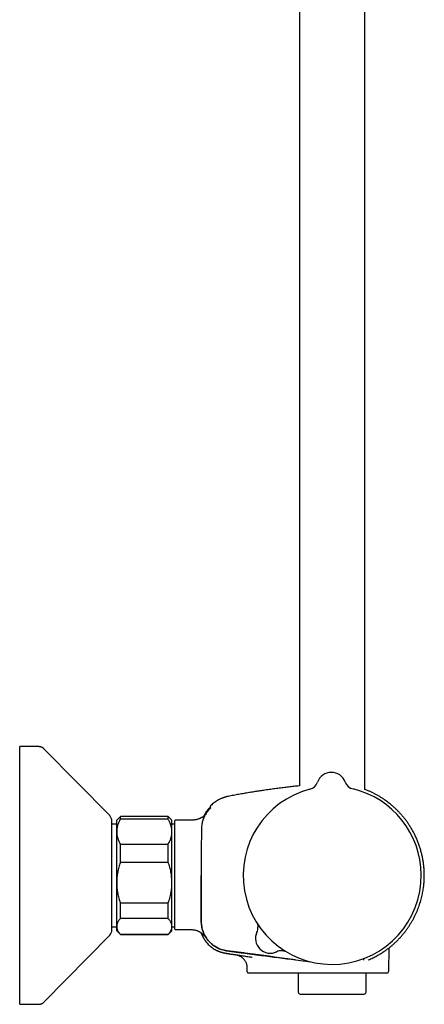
# Model space of a CAD drawing. Header units: millimetres. Extents: x 8 to 1577, y 12 to 2536.
# Tile 40 of 66: x 1042 to 1152, y 1371 to 1638. Entities that reach past the tile are written whole.
import ezdxf

# ---------------------------------------------------------------- set-up
doc = ezdxf.new("R2010")
doc.units = ezdxf.units.MM

msp = doc.modelspace()

# ---------------------------------------------------------------- linework, layer by layer
at = {"color": 7, "linetype": 'Continuous', "lineweight": 30}
for p, q in [((1135.75, 1429.02), (1135.75, 1916.7)), ((1117.95, 1912.88), (1117.95, 1429.99)), ((1047.19, 1440.66), (1042.03, 1440.66)), ((1042.03, 1408.64), (1042.03, 1440.66)), ((1048.62, 1440.06), (1048.61, 1440.06)), ((1066.45, 1421.91), (1048.62, 1440.06)), ((1130.39, 1431.04), (1130.39, 1431.04)), ((1130.39, 1431.04), (1130.39, 1431.04)), ((1130.39, 1431.04), (1130.39, 1431.04)), ((1122.86, 1430.97), (1122.86, 1430.97)), ((1122.86, 1430.97), (1122.86, 1430.97)), ((1122.86, 1430.97), (1122.86, 1430.97)), ((1093.82, 1424.56), (1093.82, 1424.56)), ((1067.03, 1406.92), (1067.03, 1420.51)), ((1069.35, 1421.66), (1068.35, 1420.66)), ((1068.35, 1417.56), (1068.35, 1420.66)), ((1082.35, 1421.66), (1069.35, 1421.66)), ((1069.35, 1420.95), (1069.35, 1421.66)), ((1082.35, 1420.95), (1069.35, 1420.95)), ((1083.35, 1420.66), (1082.35, 1421.66)), ((1082.35, 1420.95), (1082.35, 1421.66)), ((1083.35, 1417.56), (1083.35, 1420.66)), ((1084.05, 1420.46), (1084.05, 1391.17)), ((1087.85, 1420.66), (1084.25, 1420.66)), ((1068.35, 1419.62), (1067.03, 1419.62)), ((1084.05, 1419.62), (1083.35, 1419.62)), ((1068.35, 1403.7), (1068.35, 1417.56)), ((1083.35, 1403.7), (1083.35, 1417.56)), ((1069.35, 1409.22), (1069.35, 1414.17)), ((1069.35, 1414.17), (1082.35, 1414.17)), ((1082.35, 1409.22), (1082.35, 1414.17)), ((1042.03, 1370.66), (1042.03, 1408.64)), ((1082.35, 1409.22), (1069.35, 1409.22)), ((1067.03, 1390.81), (1067.03, 1406.92)), ((1068.35, 1391.8), (1068.35, 1403.7)), ((1083.35, 1391.8), (1083.35, 1403.7)), ((1069.35, 1398.18), (1082.35, 1398.18)), ((1069.35, 1393.93), (1069.35, 1398.18)), ((1082.35, 1393.93), (1082.35, 1398.18)), ((1082.35, 1393.93), (1069.35, 1393.93)), ((1067.03, 1391.69), (1068.35, 1391.69)), ((1068.35, 1390.66), (1068.35, 1391.8)), ((1083.35, 1390.66), (1083.35, 1391.8)), ((1083.35, 1391.69), (1084.05, 1391.69)), ((1084.25, 1390.97), (1087.85, 1390.97)), ((1048.62, 1371.26), (1066.45, 1389.4)), ((1068.35, 1390.66), (1069.35, 1389.66)), ((1069.35, 1389.67), (1082.35, 1389.67)), ((1069.35, 1389.66), (1069.35, 1389.67)), ((1069.35, 1389.66), (1082.35, 1389.66)), ((1082.35, 1389.66), (1083.35, 1390.66)), ((1082.35, 1389.66), (1082.35, 1389.67)), ((1092.79, 1387.41), (1092.8, 1387.41)), ((1142.21, 1379.65), (1142.32, 1386.03)), ((1142.91, 1386.51), (1142.97, 1386.56)), ((1100.73, 1384.1), (1100.72, 1384.1)), ((1100.73, 1384.1), (1100.79, 1384.09)), ((1103.69, 1380.7), (1103.71, 1379.65)), ((1136.64, 1382.69), (1136.67, 1382.7)), ((1111.72, 1379.16), (1110.79, 1379.16)), ((1113.99, 1379.16), (1111.72, 1379.16)), ((1127.05, 1379.16), (1113.99, 1379.16)), ((1117.65, 1379.16), (1117.65, 1373.92)), ((1141.71, 1379.16), (1127.05, 1379.16)), ((1136.05, 1373.92), (1136.05, 1379.16)), ((1118.15, 1373.42), (1135.55, 1373.42)), ((1042.03, 1370.66), (1047.19, 1370.66)), ((1048.61, 1371.25), (1048.62, 1371.26))]:
    msp.add_line(p, q, dxfattribs=at)
at = {"color": 7, "linetype": 'Continuous', "lineweight": 30, "flags": 128}
msp.add_lwpolyline([(1116.85, 1382.74), (1121.08, 1382.18), (1121.15, 1382.17)], dxfattribs=at)
at = {"color": 7, "linetype": 'Continuous', "lineweight": 30}
for centre, radius, start, end in [((1126.64, 1429.66), 4, 20.1961, 160.8039), ((1133.21, 1432.07), 3, 200.2064, 256.468), ((1126.85, 1405.66), 24.17, 104.5365, 0.5), ((1120.03, 1431.96), 3, 284.5337, 340.7936), ((1120.03, 1431.96), 3, 284.5263, 340.8024), ((1126.85, 1405.66), 24.17, 0.5, 76.4635), ((1093.62, 1423.83), 0.2, 50.0909, 140.0248), ((1065.03, 1420.51), 2, 0, 44.5042), ((1084.25, 1420.46), 0.2, 90, 180), ((1084.25, 1391.17), 0.2, 180, 270), ((1103.7, 1391.53), 3, 334.726, 0.7989), ((1065.03, 1390.81), 2, 315.4958, 0), ((1110.03, 1388.54), 4, 154.3652, 296.6348), ((1110.03, 1388.54), 4, 154.726, 296.274), ((1113.13, 1382.26), 3, 92.5871, 116.274), ((1141.71, 1379.66), 0.5, 270, 359), ((1118.15, 1373.92), 0.5, 180, 270), ((1135.55, 1373.92), 0.5, 270, 0)]:
    msp.add_arc(centre, radius, start, end, dxfattribs=at)
for points, knots in [([(1048.61, 1440.06), (1048.57, 1440.11), (1048.47, 1440.2), (1048.31, 1440.32), (1048.14, 1440.43), (1047.97, 1440.51), (1047.78, 1440.58), (1047.59, 1440.62), (1047.39, 1440.65), (1047.26, 1440.65), (1047.19, 1440.66)], [0, 0, 0, 0, 0.1295014, 0.2551841, 0.3782553, 0.4999997, 0.6217442, 0.7448155, 0.8704984, 1, 1, 1, 1]), ([(1048.61, 1440.06), (1048.57, 1440.11), (1048.47, 1440.2), (1048.31, 1440.32), (1048.14, 1440.43), (1047.97, 1440.51), (1047.78, 1440.58), (1047.59, 1440.62), (1047.39, 1440.65), (1047.26, 1440.65), (1047.19, 1440.66)], [0, 0, 0, 0, 0.129502, 0.255184, 0.378256, 0.5, 0.621744, 0.744816, 0.870498, 1, 1, 1, 1]), ([(1117.95, 1429.99), (1117.69, 1429.96), (1116.96, 1429.89), (1115.75, 1429.75), (1114.3, 1429.59), (1112.82, 1429.41), (1111.31, 1429.21), (1109.76, 1429), (1108.3, 1428.79), (1106.91, 1428.58), (1105.61, 1428.38), (1104.28, 1428.16), (1102.92, 1427.93), (1101.52, 1427.68), (1100.09, 1427.42), (1099.13, 1427.24), (1098.64, 1427.14)], [0, 0, 0, 0, 0.039694, 0.112852, 0.187506, 0.263766, 0.34176, 0.421636, 0.503558, 0.569479, 0.636875, 0.705851, 0.776523, 0.849014, 0.923459, 1, 1, 1, 1]), ([(1143.12, 1386.68), (1143.32, 1386.85), (1143.75, 1387.22), (1144.39, 1387.83), (1145.04, 1388.5), (1145.65, 1389.17), (1146.22, 1389.85), (1146.76, 1390.53), (1147.25, 1391.21), (1147.72, 1391.89), (1148.17, 1392.59), (1148.6, 1393.33), (1149.02, 1394.09), (1149.4, 1394.84), (1149.74, 1395.59), (1150.05, 1396.32), (1150.32, 1397.04), (1150.57, 1397.74), (1150.79, 1398.46), (1151, 1399.18), (1151.18, 1399.91), (1151.34, 1400.62), (1151.47, 1401.29), (1151.57, 1401.94), (1151.66, 1402.57), (1151.73, 1403.16), (1151.78, 1403.78), (1151.82, 1404.41), (1151.85, 1405.07), (1151.85, 1405.72), (1151.84, 1406.38), (1151.81, 1407.17), (1151.74, 1408.09), (1151.61, 1409.15), (1151.44, 1410.2), (1151.22, 1411.24), (1150.96, 1412.28), (1150.66, 1413.3), (1150.31, 1414.31), (1149.93, 1415.29), (1149.5, 1416.25), (1149.05, 1417.17), (1148.56, 1418.06), (1148.06, 1418.9), (1147.53, 1419.71), (1146.99, 1420.48), (1146.44, 1421.2), (1145.88, 1421.88), (1145.3, 1422.53), (1144.81, 1423.05), (1144.41, 1423.45), (1144.1, 1423.75), (1143.78, 1424.06), (1143.43, 1424.37), (1143.05, 1424.7), (1142.63, 1425.05), (1142.15, 1425.43), (1141.61, 1425.84), (1141.02, 1426.25), (1140.4, 1426.67), (1139.73, 1427.09), (1139.05, 1427.48), (1138.37, 1427.85), (1137.68, 1428.19), (1136.96, 1428.52), (1136.31, 1428.8), (1135.9, 1428.96), (1135.75, 1429.01)], [0, 0, 0, 0, 0.01478, 0.0331358, 0.051129, 0.0687585, 0.086023, 0.1026228, 0.1188683, 0.1347585, 0.1502927, 0.1675121, 0.1842707, 0.2005685, 0.2164038, 0.2317753, 0.2466829, 0.2611263, 0.2751051, 0.2902089, 0.3047288, 0.318664, 0.3320143, 0.3447792, 0.3569586, 0.3685525, 0.3795608, 0.3925746, 0.4052249, 0.4178801, 0.4305396, 0.4432035, 0.4637706, 0.4843492, 0.5049384, 0.5255371, 0.5461439, 0.5667577, 0.5873777, 0.6079801, 0.6282638, 0.6481369, 0.6676008, 0.686656, 0.7053028, 0.723541, 0.741018, 0.7581025, 0.7747947, 0.7910949, 0.7994771, 0.8077521, 0.8162484, 0.8253207, 0.8349685, 0.8451907, 0.8575032, 0.8705552, 0.884345, 0.8988708, 0.9141304, 0.9301215, 0.9444084, 0.9592287, 0.9745802, 0.9904608, 1, 1, 1, 1]), ([(1098.64, 1427.14), (1098.57, 1427.13), (1098.45, 1427.1), (1098.28, 1427.07), (1098.14, 1427.03), (1097.99, 1426.99), (1097.84, 1426.95), (1097.68, 1426.9), (1097.51, 1426.85), (1097.28, 1426.77), (1097.01, 1426.67), (1096.67, 1426.53), (1096.32, 1426.36), (1095.89, 1426.14), (1095.41, 1425.85), (1094.89, 1425.49), (1094.39, 1425.1), (1094.03, 1424.78), (1093.85, 1424.59), (1093.82, 1424.56)], [0, 0, 0, 0, 0.035898, 0.066816, 0.092882, 0.118841, 0.147037, 0.177474, 0.210157, 0.245089, 0.304535, 0.369559, 0.440173, 0.515225, 0.629568, 0.744004, 0.858474, 0.972926, 1, 1, 1, 1]), ([(1093.29, 1423.42), (1093.17, 1423.28), (1092.93, 1422.98), (1092.6, 1422.51), (1092.31, 1422.02), (1092.06, 1421.51), (1091.84, 1420.98), (1091.66, 1420.44), (1091.52, 1419.89), (1091.41, 1419.3), (1091.35, 1418.68), (1091.33, 1418.03), (1091.34, 1417.37), (1091.33, 1416.72), (1091.33, 1416.07), (1091.33, 1415.42), (1091.31, 1411.95), (1091.31, 1408.69), (1091.31, 1405.66)], [0, 0, 0, 0, 0.031298, 0.062592, 0.093879, 0.125159, 0.156435, 0.187706, 0.21897, 0.250227, 0.285929, 0.321635, 0.35734, 0.393047, 0.428755, 0.464463, 0.500172, 1, 1, 1, 1]), ([(1092.21, 1422), (1092.23, 1422.06), (1092.33, 1422.27), (1092.53, 1422.64), (1092.82, 1423.09), (1093.12, 1423.54), (1093.35, 1423.82), (1093.47, 1423.96)], [0, 0, 0, 0, 0.074811, 0.305345, 0.536441, 0.76802, 1, 1, 1, 1]), ([(1093.85, 1424.02), (1093.85, 1424.02), (1093.85, 1424.01), (1093.81, 1423.98), (1093.75, 1423.92), (1093.68, 1423.85), (1093.6, 1423.76), (1093.5, 1423.66), (1093.4, 1423.55), (1093.33, 1423.46), (1093.29, 1423.42)], [0, 0, 0, 0, 0.125477, 0.248523, 0.370883, 0.493559, 0.617131, 0.742108, 0.869276, 1, 1, 1, 1]), ([(1093.74, 1423.85), (1093.73, 1423.85), (1093.72, 1423.86), (1093.69, 1423.83), (1093.64, 1423.79), (1093.58, 1423.74), (1093.54, 1423.69), (1093.48, 1423.63), (1093.42, 1423.57), (1093.36, 1423.5), (1093.32, 1423.44), (1093.29, 1423.42)], [0, 0, 0, 0, 0.071299, 0.216828, 0.380497, 0.469824, 0.564276, 0.66408, 0.769565, 0.881257, 1, 1, 1, 1]), ([(1093.82, 1424.56), (1093.79, 1424.53), (1093.76, 1424.49), (1093.73, 1424.41), (1093.73, 1424.37), (1093.73, 1424.35)], [0, 0, 0, 0, 0.479929, 0.737356, 1, 1, 1, 1]), ([(1093.73, 1424.36), (1093.73, 1424.36), (1093.73, 1424.36), (1093.73, 1424.35), (1093.73, 1424.35), (1093.73, 1424.35), (1093.73, 1424.35), (1093.73, 1424.35), (1093.73, 1424.35), (1093.73, 1424.35), (1093.73, 1424.35), (1093.73, 1424.35), (1093.73, 1424.35), (1093.73, 1424.35), (1093.73, 1424.35), (1093.73, 1424.35), (1093.73, 1424.34), (1093.73, 1424.34), (1093.73, 1424.34), (1093.73, 1424.33), (1093.73, 1424.3), (1093.73, 1424.25), (1093.73, 1424.19), (1093.74, 1424.1), (1093.74, 1424.01), (1093.75, 1423.95), (1093.75, 1423.92)], [0, 0, 0, 0, 0.009467, 0.018334, 0.026601, 0.034267, 0.041333, 0.047798, 0.053663, 0.05785, 0.061666, 0.065111, 0.068371, 0.07165, 0.074948, 0.078265, 0.092292, 0.106624, 0.121015, 0.198107, 0.335771, 0.458685, 0.581599, 0.738035, 0.894471, 1, 1, 1, 1]), ([(1069.35, 1420.95), (1069.28, 1420.81), (1069.13, 1420.54), (1068.93, 1420.13), (1068.76, 1419.72), (1068.61, 1419.3), (1068.5, 1418.87), (1068.41, 1418.44), (1068.36, 1418), (1068.35, 1417.71), (1068.35, 1417.56)], [0, 0, 0, 0, 0.123055, 0.246106, 0.370182, 0.494254, 0.620027, 0.745797, 0.872899, 1, 1, 1, 1]), ([(1083.35, 1417.56), (1083.35, 1417.6), (1083.35, 1417.74), (1083.34, 1417.99), (1083.3, 1418.36), (1083.22, 1418.81), (1083.08, 1419.32), (1082.9, 1419.83), (1082.7, 1420.28), (1082.52, 1420.65), (1082.41, 1420.85), (1082.35, 1420.95)], [0, 0, 0, 0, 0.034085, 0.123056, 0.212027, 0.361727, 0.511433, 0.663656, 0.815887, 0.907943, 1, 1, 1, 1]), ([(1092.52, 1422.36), (1092.51, 1422.35), (1092.47, 1422.29), (1092.37, 1422.18), (1092.25, 1422.04), (1092.11, 1421.9), (1091.94, 1421.75), (1091.74, 1421.59), (1091.52, 1421.44), (1091.32, 1421.33), (1091.16, 1421.25), (1091.01, 1421.18), (1090.82, 1421.1), (1090.6, 1421.01), (1090.35, 1420.93), (1090.04, 1420.84), (1089.69, 1420.77), (1089.28, 1420.71), (1088.83, 1420.67), (1088.35, 1420.66), (1088.02, 1420.66), (1087.85, 1420.66)], [0, 0, 0, 0, 0.0157607, 0.0578638, 0.0986855, 0.1385707, 0.1783918, 0.231449, 0.2824492, 0.3308401, 0.3564419, 0.3884158, 0.4268383, 0.4715279, 0.5220401, 0.5775606, 0.6497459, 0.7278116, 0.8119121, 0.9024452, 1, 1, 1, 1]), ([(1068.35, 1417.56), (1068.35, 1417.52), (1068.35, 1417.35), (1068.37, 1417.03), (1068.42, 1416.62), (1068.51, 1416.21), (1068.62, 1415.8), (1068.76, 1415.39), (1068.93, 1414.98), (1069.13, 1414.58), (1069.28, 1414.31), (1069.35, 1414.17)], [0, 0, 0, 0, 0.034085, 0.152699, 0.271315, 0.390844, 0.510376, 0.632431, 0.75449, 0.877243, 1, 1, 1, 1]), ([(1082.35, 1414.17), (1082.42, 1414.31), (1082.57, 1414.58), (1082.77, 1414.99), (1082.94, 1415.4), (1083.09, 1415.82), (1083.2, 1416.25), (1083.29, 1416.68), (1083.34, 1417.12), (1083.35, 1417.41), (1083.35, 1417.56)], [0, 0, 0, 0, 0.122973, 0.245943, 0.369582, 0.493217, 0.619668, 0.746179, 0.87262, 1, 1, 1, 1]), ([(1069.35, 1409.22), (1069.28, 1409.01), (1069.13, 1408.57), (1068.93, 1407.9), (1068.76, 1407.22), (1068.62, 1406.54), (1068.5, 1405.84), (1068.41, 1405.13), (1068.36, 1404.42), (1068.35, 1403.94), (1068.35, 1403.7)], [0, 0, 0, 0, 0.123154, 0.246342, 0.369483, 0.494367, 0.619247, 0.745935, 0.87262, 1, 1, 1, 1]), ([(1083.35, 1403.7), (1083.35, 1403.77), (1083.35, 1404.06), (1083.33, 1404.57), (1083.28, 1405.23), (1083.19, 1405.9), (1083.08, 1406.57), (1082.94, 1407.24), (1082.77, 1407.91), (1082.57, 1408.57), (1082.42, 1409.01), (1082.35, 1409.22)], [0, 0, 0, 0, 0.034085, 0.152946, 0.271869, 0.390736, 0.511535, 0.632337, 0.754871, 0.877452, 1, 1, 1, 1]), ([(1091.31, 1405.66), (1091.3, 1402.14), (1091.3, 1398.18), (1091.32, 1393.78), (1091.3, 1392.42), (1091.55, 1391.07), (1092.01, 1389.76), (1092.71, 1388.56), (1093.6, 1387.49), (1094.65, 1386.58), (1095.85, 1385.87), (1097.16, 1385.39), (1098.5, 1385.15), (1099.83, 1384.99), (1101.15, 1384.81), (1103.74, 1384.47), (1108.98, 1383.78), (1113.78, 1383.14), (1116.85, 1382.74)], [0, 0, 0, 0, 0.246738, 0.277584, 0.309033, 0.341321, 0.373679, 0.405971, 0.438349, 0.470733, 0.503048, 0.535636, 0.567618, 0.598643, 0.629625, 0.660635, 0.782458, 1, 1, 1, 1]), ([(1116.85, 1382.75), (1113.05, 1383.25), (1108.75, 1383.82), (1103.95, 1384.45), (1102.45, 1384.65), (1100.96, 1384.84), (1099.45, 1385.05), (1097.87, 1385.22), (1096.33, 1385.65), (1094.95, 1386.39), (1093.78, 1387.31), (1092.8, 1388.43), (1092.04, 1389.72), (1091.54, 1391.12), (1091.3, 1392.55), (1091.33, 1393.94), (1091.31, 1398.29), (1091.32, 1402.19), (1091.32, 1405.66)], [0, 0, 0, 0, 0.2691564, 0.3044041, 0.3396515, 0.3748938, 0.4101381, 0.4464468, 0.4866546, 0.5212645, 0.5558333, 0.5904372, 0.6251574, 0.6597725, 0.6944142, 0.7264081, 0.7568136, 1, 1, 1, 1]), ([(1068.35, 1403.7), (1068.35, 1403.64), (1068.35, 1403.35), (1068.37, 1402.84), (1068.42, 1402.17), (1068.51, 1401.5), (1068.62, 1400.83), (1068.76, 1400.17), (1068.93, 1399.5), (1069.13, 1398.84), (1069.28, 1398.4), (1069.35, 1398.18)], [0, 0, 0, 0, 0.034085, 0.152699, 0.271315, 0.391691, 0.51207, 0.633278, 0.75449, 0.877243, 1, 1, 1, 1]), ([(1082.35, 1398.18), (1082.42, 1398.4), (1082.57, 1398.84), (1082.77, 1399.51), (1082.94, 1400.19), (1083.09, 1400.87), (1083.2, 1401.57), (1083.29, 1402.27), (1083.34, 1402.99), (1083.35, 1403.47), (1083.35, 1403.7)], [0, 0, 0, 0, 0.122973, 0.245942, 0.370366, 0.494836, 0.619247, 0.745529, 0.87262, 1, 1, 1, 1]), ([(1069.35, 1393.93), (1069.28, 1393.85), (1069.13, 1393.69), (1068.94, 1393.44), (1068.78, 1393.19), (1068.63, 1392.93), (1068.52, 1392.67), (1068.43, 1392.4), (1068.37, 1392.14), (1068.35, 1391.94), (1068.35, 1391.82), (1068.35, 1391.8)], [0, 0, 0, 0, 0.119246, 0.2384889, 0.3583379, 0.4781835, 0.6002988, 0.7224112, 0.8454934, 0.9685743, 1, 1, 1, 1]), ([(1083.35, 1391.8), (1083.35, 1391.82), (1083.35, 1391.93), (1083.33, 1392.13), (1083.28, 1392.39), (1083.19, 1392.65), (1083.08, 1392.9), (1082.94, 1393.16), (1082.77, 1393.42), (1082.57, 1393.68), (1082.42, 1393.85), (1082.35, 1393.93)], [0, 0, 0, 0, 0.031426, 0.150353, 0.269282, 0.389133, 0.508986, 0.631385, 0.753788, 0.876892, 1, 1, 1, 1]), ([(1068.35, 1391.8), (1068.35, 1391.71), (1068.36, 1391.53), (1068.41, 1391.27), (1068.49, 1391), (1068.6, 1390.73), (1068.75, 1390.46), (1068.92, 1390.2), (1069.12, 1389.93), (1069.27, 1389.76), (1069.35, 1389.67)], [0, 0, 0, 0, 0.122488, 0.245238, 0.368757, 0.492521, 0.618889, 0.745475, 0.872652, 1, 1, 1, 1]), ([(1082.35, 1389.67), (1082.42, 1389.75), (1082.57, 1389.92), (1082.77, 1390.18), (1082.94, 1390.44), (1083.09, 1390.7), (1083.2, 1390.97), (1083.29, 1391.25), (1083.34, 1391.52), (1083.35, 1391.71), (1083.35, 1391.8)], [0, 0, 0, 0, 0.122898, 0.245942, 0.369483, 0.493217, 0.619247, 0.745529, 0.87262, 1, 1, 1, 1]), ([(1087.85, 1390.97), (1088, 1390.97), (1088.28, 1390.97), (1088.68, 1390.96), (1089.06, 1390.93), (1089.4, 1390.88), (1089.72, 1390.82), (1090, 1390.74), (1090.25, 1390.65), (1090.47, 1390.56), (1090.65, 1390.47), (1090.78, 1390.41), (1090.87, 1390.35), (1090.94, 1390.32), (1091.02, 1390.27), (1091.1, 1390.22), (1091.2, 1390.15), (1091.3, 1390.08), (1091.42, 1389.99), (1091.57, 1389.87), (1091.7, 1389.74), (1091.81, 1389.63), (1091.89, 1389.54), (1091.97, 1389.44), (1092.04, 1389.35), (1092.1, 1389.28), (1092.13, 1389.23), (1092.16, 1389.19), (1092.18, 1389.17), (1092.19, 1389.15), (1092.2, 1389.14), (1092.2, 1389.14), (1092.2, 1389.14)], [0, 0, 0, 0, 0.066684, 0.128638, 0.186177, 0.23956, 0.28894, 0.334323, 0.375394, 0.411358, 0.441797, 0.466511, 0.480611, 0.491753, 0.503167, 0.519913, 0.538758, 0.558212, 0.578217, 0.614378, 0.652877, 0.680328, 0.707636, 0.733129, 0.768324, 0.800421, 0.830675, 0.864011, 0.899163, 0.937704, 0.977851, 1, 1, 1, 1]), ([(1106.47, 1392.66), (1106.48, 1392.66), (1106.49, 1392.63), (1106.51, 1392.57), (1106.55, 1392.48), (1106.58, 1392.36), (1106.62, 1392.22), (1106.65, 1392.08), (1106.67, 1391.92), (1106.69, 1391.76), (1106.7, 1391.64), (1106.7, 1391.58), (1106.7, 1391.57)], [0, 0, 0, 0, 0.007874, 0.085525, 0.178672, 0.289492, 0.4153, 0.55029, 0.690633, 0.834494, 0.980751, 1, 1, 1, 1]), ([(1091.23, 1390.13), (1091.24, 1390.11), (1091.26, 1390.06), (1091.29, 1389.97), (1091.34, 1389.85), (1091.39, 1389.73), (1091.44, 1389.62), (1091.48, 1389.51), (1091.53, 1389.41), (1091.57, 1389.32), (1091.61, 1389.23), (1091.66, 1389.14), (1091.7, 1389.05), (1091.75, 1388.97), (1091.79, 1388.89), (1091.84, 1388.8), (1091.9, 1388.7), (1091.95, 1388.6), (1092.01, 1388.51), (1092.06, 1388.42), (1092.12, 1388.33), (1092.17, 1388.25), (1092.22, 1388.17), (1092.28, 1388.1), (1092.32, 1388.02), (1092.37, 1387.96), (1092.42, 1387.89), (1092.46, 1387.83), (1092.5, 1387.77), (1092.54, 1387.72), (1092.58, 1387.67), (1092.62, 1387.62), (1092.66, 1387.57), (1092.7, 1387.52), (1092.73, 1387.48), (1092.77, 1387.44), (1092.79, 1387.42), (1092.8, 1387.41)], [0, 0, 0, 0, 0.011019, 0.034491, 0.055335, 0.073631, 0.089495, 0.103106, 0.112008, 0.119979, 0.127268, 0.134196, 0.141058, 0.148154, 0.155833, 0.164373, 0.177436, 0.19271, 0.210398, 0.23063, 0.253493, 0.279046, 0.307333, 0.338385, 0.372225, 0.407353, 0.445081, 0.485419, 0.528376, 0.573959, 0.622173, 0.673024, 0.732011, 0.794198, 0.85959, 0.928189, 1, 1, 1, 1]), ([(1092.8, 1387.41), (1092.87, 1387.33), (1093.07, 1387.09), (1093.42, 1386.74), (1093.86, 1386.35), (1094.33, 1385.99), (1094.82, 1385.67), (1095.34, 1385.38), (1095.87, 1385.13), (1096.41, 1384.91), (1096.97, 1384.73), (1097.56, 1384.59), (1098.18, 1384.49), (1098.81, 1384.39), (1099.45, 1384.29), (1100.08, 1384.19), (1100.51, 1384.13), (1100.72, 1384.1)], [0, 0, 0, 0, 0.036914, 0.103562, 0.170207, 0.236837, 0.30344, 0.370001, 0.436514, 0.502973, 0.569366, 0.635677, 0.708537, 0.781387, 0.85425, 0.927122, 1, 1, 1, 1]), ([(1095.05, 1385.54), (1095.05, 1385.54), (1095.06, 1385.54), (1095.09, 1385.52), (1095.13, 1385.5), (1095.18, 1385.47), (1095.24, 1385.44), (1095.31, 1385.41), (1095.39, 1385.36), (1095.48, 1385.32), (1095.58, 1385.27), (1095.69, 1385.22), (1095.8, 1385.17), (1095.93, 1385.12), (1096.06, 1385.06), (1096.21, 1385.01), (1096.36, 1384.95), (1096.53, 1384.89), (1096.7, 1384.83), (1096.89, 1384.78), (1097.08, 1384.72), (1097.26, 1384.68), (1097.44, 1384.64), (1097.63, 1384.6), (1097.83, 1384.56), (1098.03, 1384.53), (1098.25, 1384.49), (1098.49, 1384.46), (1098.76, 1384.42), (1099.05, 1384.37), (1099.37, 1384.32), (1099.71, 1384.27), (1100.09, 1384.21), (1100.49, 1384.15), (1100.92, 1384.09), (1101.41, 1384.01), (1101.97, 1383.93), (1102.6, 1383.83), (1103.27, 1383.73), (1103.98, 1383.63), (1104.6, 1383.54), (1104.98, 1383.48), (1105.11, 1383.46)], [0, 0, 0, 0, 0.049737, 0.097317, 0.14275, 0.186049, 0.227227, 0.265621, 0.302002, 0.336391, 0.368814, 0.396606, 0.422823, 0.447497, 0.470664, 0.49237, 0.512669, 0.53163, 0.549334, 0.565882, 0.581397, 0.593647, 0.605384, 0.616724, 0.627794, 0.638734, 0.649685, 0.662241, 0.675492, 0.690248, 0.706544, 0.724381, 0.743398, 0.763901, 0.78589, 0.809365, 0.839248, 0.871237, 0.90533, 0.941527, 0.979825, 1, 1, 1, 1]), ([(1095.05, 1385.54), (1095.05, 1385.54), (1095.06, 1385.54), (1095.09, 1385.52), (1095.13, 1385.5), (1095.18, 1385.47), (1095.22, 1385.45), (1095.25, 1385.44), (1095.25, 1385.44)], [0, 0, 0, 0, 0.214515, 0.419728, 0.615683, 0.80243, 0.980031, 1, 1, 1, 1]), ([(1136.67, 1382.7), (1137.08, 1382.88), (1137.9, 1383.24), (1138.99, 1383.82), (1139.98, 1384.4), (1140.86, 1384.97), (1141.6, 1385.49), (1142.15, 1385.89), (1142.53, 1386.19), (1142.8, 1386.4), (1142.91, 1386.5), (1142.97, 1386.55)], [0, 0, 0, 0, 0.124941, 0.2504, 0.37601, 0.501425, 0.62641, 0.750925, 0.833807, 0.91675, 1, 1, 1, 1]), ([(1142.91, 1386.51), (1142.91, 1386.51), (1142.93, 1386.52), (1142.95, 1386.53), (1142.97, 1386.55)], [0, 0, 0, 0, 0.009452, 1, 1, 1, 1]), ([(1142.97, 1386.55), (1143, 1386.58), (1143.07, 1386.63), (1143.12, 1386.67), (1143.12, 1386.68), (1143.13, 1386.68)], [0, 0, 0, 0, 0.33155, 0.664477, 1, 1, 1, 1]), ([(1100.72, 1384.1), (1100.72, 1384.1), (1100.72, 1384.1), (1100.75, 1384.09), (1100.76, 1384.09)], [0, 0, 0, 0, 0.732266, 1, 1, 1, 1]), ([(1100.75, 1384.09), (1100.88, 1384.07), (1101.12, 1384.03), (1101.46, 1383.91), (1101.76, 1383.78), (1102, 1383.65), (1102.2, 1383.53), (1102.35, 1383.42), (1102.47, 1383.31), (1102.59, 1383.21), (1102.7, 1383.1), (1102.84, 1382.96), (1103, 1382.76), (1103.17, 1382.53), (1103.31, 1382.28), (1103.43, 1382.04), (1103.52, 1381.8), (1103.6, 1381.55), (1103.66, 1381.28), (1103.7, 1381), (1103.71, 1380.8), (1103.71, 1380.7)], [0, 0, 0, 0, 0.0777622, 0.1506114, 0.2176234, 0.2780615, 0.3213057, 0.3597792, 0.3933348, 0.4218727, 0.4504796, 0.493563, 0.5447313, 0.6038235, 0.6705278, 0.7189974, 0.7704275, 0.8245655, 0.881111, 0.9397178, 1, 1, 1, 1]), ([(1112.99, 1385.26), (1113.01, 1385.26), (1113.08, 1385.26), (1113.21, 1385.26), (1113.36, 1385.25), (1113.51, 1385.24), (1113.65, 1385.22), (1113.78, 1385.19), (1113.91, 1385.16), (1114.02, 1385.13), (1114.12, 1385.09), (1114.18, 1385.07), (1114.21, 1385.06), (1114.21, 1385.06)], [0, 0, 0, 0, 0.04909, 0.172318, 0.293197, 0.411327, 0.526107, 0.636564, 0.741059, 0.837019, 0.921541, 0.993413, 1, 1, 1, 1]), ([(1135.32, 1383.03), (1135.33, 1383.03), (1135.33, 1383.02), (1135.33, 1383.02), (1135.33, 1383.01), (1135.34, 1383.01), (1135.34, 1383), (1135.34, 1383), (1135.34, 1382.99), (1135.35, 1382.99), (1135.35, 1382.99), (1135.35, 1382.98), (1135.35, 1382.98), (1135.35, 1382.98), (1135.35, 1382.98), (1135.35, 1382.97), (1135.36, 1382.97), (1135.36, 1382.97), (1135.36, 1382.96), (1135.36, 1382.96), (1135.36, 1382.95), (1135.36, 1382.95), (1135.36, 1382.94), (1135.37, 1382.93), (1135.37, 1382.92), (1135.37, 1382.91), (1135.37, 1382.9), (1135.37, 1382.89), (1135.38, 1382.88), (1135.38, 1382.87), (1135.38, 1382.86), (1135.38, 1382.86), (1135.38, 1382.85), (1135.38, 1382.85), (1135.38, 1382.84), (1135.38, 1382.84), (1135.38, 1382.84), (1135.38, 1382.83), (1135.38, 1382.83), (1135.38, 1382.83), (1135.38, 1382.82), (1135.38, 1382.82), (1135.38, 1382.81), (1135.38, 1382.81), (1135.38, 1382.8), (1135.38, 1382.8), (1135.38, 1382.79), (1135.38, 1382.78), (1135.37, 1382.77), (1135.37, 1382.76), (1135.37, 1382.75), (1135.37, 1382.74), (1135.37, 1382.73), (1135.37, 1382.73), (1135.37, 1382.73), (1135.37, 1382.72), (1135.37, 1382.72), (1135.37, 1382.72), (1135.37, 1382.72), (1135.36, 1382.71), (1135.36, 1382.71), (1135.36, 1382.71), (1135.36, 1382.71), (1135.36, 1382.71), (1135.36, 1382.7), (1135.36, 1382.7), (1135.36, 1382.7), (1135.36, 1382.7), (1135.36, 1382.69), (1135.36, 1382.69), (1135.36, 1382.69), (1135.36, 1382.69), (1135.36, 1382.69)], [0, 0, 0, 0, 0.006095, 0.024785, 0.043474, 0.061313, 0.079151, 0.097086, 0.115461, 0.125274, 0.135187, 0.144761, 0.153844, 0.162437, 0.170542, 0.180333, 0.190713, 0.201681, 0.213033, 0.224588, 0.240025, 0.255564, 0.27079, 0.298044, 0.325058, 0.352072, 0.379086, 0.4061, 0.433114, 0.46013, 0.487377, 0.498392, 0.509576, 0.520844, 0.531465, 0.54127, 0.5484, 0.555097, 0.562158, 0.569804, 0.578037, 0.591178, 0.604457, 0.61774, 0.631011, 0.644097, 0.656952, 0.685432, 0.713736, 0.742042, 0.770349, 0.798658, 0.826969, 0.836312, 0.845655, 0.854992, 0.864122, 0.872947, 0.881467, 0.889682, 0.897769, 0.903307, 0.909668, 0.916854, 0.924863, 0.933697, 0.943355, 0.953217, 0.963812, 0.975141, 0.987203, 1, 1, 1, 1]), ([(1103.71, 1379.65), (1103.71, 1379.61), (1103.72, 1379.54), (1103.75, 1379.45), (1103.79, 1379.38), (1103.84, 1379.33), (1103.89, 1379.27), (1103.97, 1379.22), (1104.08, 1379.17), (1104.17, 1379.16), (1104.21, 1379.16)], [0, 0, 0, 0, 0.147536, 0.273881, 0.372793, 0.446155, 0.540941, 0.668093, 0.823745, 1, 1, 1, 1]), ([(1110.79, 1379.16), (1110.6, 1379.16), (1110.21, 1379.16), (1109.67, 1379.16), (1109.15, 1379.16), (1108.65, 1379.16), (1108.18, 1379.16), (1107.74, 1379.16), (1107.32, 1379.16), (1106.92, 1379.16), (1106.55, 1379.16), (1106.2, 1379.16), (1105.88, 1379.16), (1105.59, 1379.16), (1105.32, 1379.16), (1105.07, 1379.16), (1104.84, 1379.16), (1104.64, 1379.16), (1104.47, 1379.16), (1104.34, 1379.16), (1104.26, 1379.16), (1104.21, 1379.16), (1104.21, 1379.16), (1104.21, 1379.16)], [0, 0, 0, 0, 0.0443857, 0.0886327, 0.1327882, 0.1768865, 0.2209496, 0.2649883, 0.3090032, 0.3529857, 0.3990095, 0.4449523, 0.4907796, 0.5365133, 0.5822793, 0.6280866, 0.6831069, 0.7381763, 0.7932783, 0.84839, 0.9034838, 0.9575463, 1, 1, 1, 1]), ([(1047.19, 1370.66), (1047.26, 1370.66), (1047.39, 1370.66), (1047.59, 1370.69), (1047.78, 1370.74), (1047.97, 1370.8), (1048.14, 1370.89), (1048.31, 1370.99), (1048.47, 1371.11), (1048.57, 1371.21), (1048.61, 1371.25)], [0, 0, 0, 0, 0.129502, 0.255185, 0.378256, 0.5, 0.621745, 0.744816, 0.870499, 1, 1, 1, 1]), ([(1047.19, 1370.66), (1047.26, 1370.66), (1047.39, 1370.66), (1047.59, 1370.69), (1047.78, 1370.74), (1047.97, 1370.8), (1048.14, 1370.89), (1048.31, 1370.99), (1048.47, 1371.11), (1048.57, 1371.21), (1048.61, 1371.25)], [0, 0, 0, 0, 0.129502, 0.255184, 0.378256, 0.5, 0.621744, 0.744816, 0.870498, 1, 1, 1, 1])]:
    msp.add_open_spline(points, degree=3, knots=knots, dxfattribs=at)

doc.saveas('drawing.dxf')
